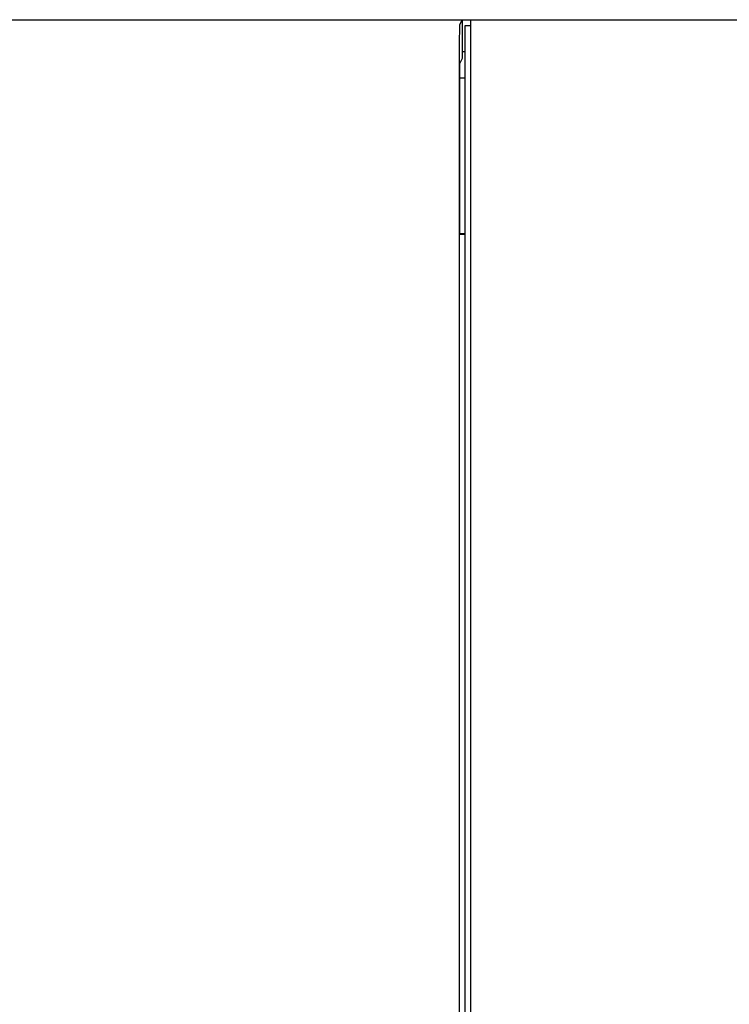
# Model space of a CAD drawing. Extents: x 123 to 1619, y 128 to 1105.
# Tile 20 of 33: x 927 to 963, y 771 to 822. Entities that reach past the tile are written whole.
import ezdxf

# ---------------------------------------------------------------- set-up
doc = ezdxf.new("R2010")
doc.units = 0
doc.header["$LTSCALE"] = 92.4
doc.layers.add('ALL_AXIS', color=7, linetype='CONTINUOUS')
doc.layers.add('ALL_FEATURES', color=7, linetype='CONTINUOUS')

msp = doc.modelspace()

# ---------------------------------------------------------------- linework, layer by layer
at = {"layer": 'ALL_AXIS', "color": 7, "linetype": 'CONTINUOUS'}
for p, q in [((949.8, 660.3), (949.8, 822)), ((949.8, 822), (963.913, 822)), ((949.5, 660), (949.5, 821.7)), ((949.5, 821.7), (949.8, 821.7))]:
    msp.add_line(p, q, dxfattribs=at)
at = {"layer": 'ALL_FEATURES', "color": 7, "linetype": 'CONTINUOUS'}
for p, q in [((835, 822), (1005, 822)), ((949.34, 822), (949.209, 821.738)), ((949.34, 822), (949.34, 820)), ((949.2, 820.994), (949.2, 659.73)), ((949.34, 820), (949.226, 819.773)), ((949.5, 820.349), (949.34, 820.349)), ((949.226, 811), (949.226, 819.773)), ((949.5, 819), (949.226, 819)), ((949.226, 811), (949.209, 810.965)), ((949.209, 766.035), (949.209, 810.965)), ((949.5, 810.965), (949.209, 810.965)), ((949.5, 811), (949.226, 811))]:
    msp.add_line(p, q, dxfattribs=at)
msp.add_lwpolyline([(949.209, 821.738), (949.206, 821.7), (949.204, 821.598), (949.203, 821.439), (949.2, 820.994)], dxfattribs=at)

doc.saveas('drawing.dxf')
